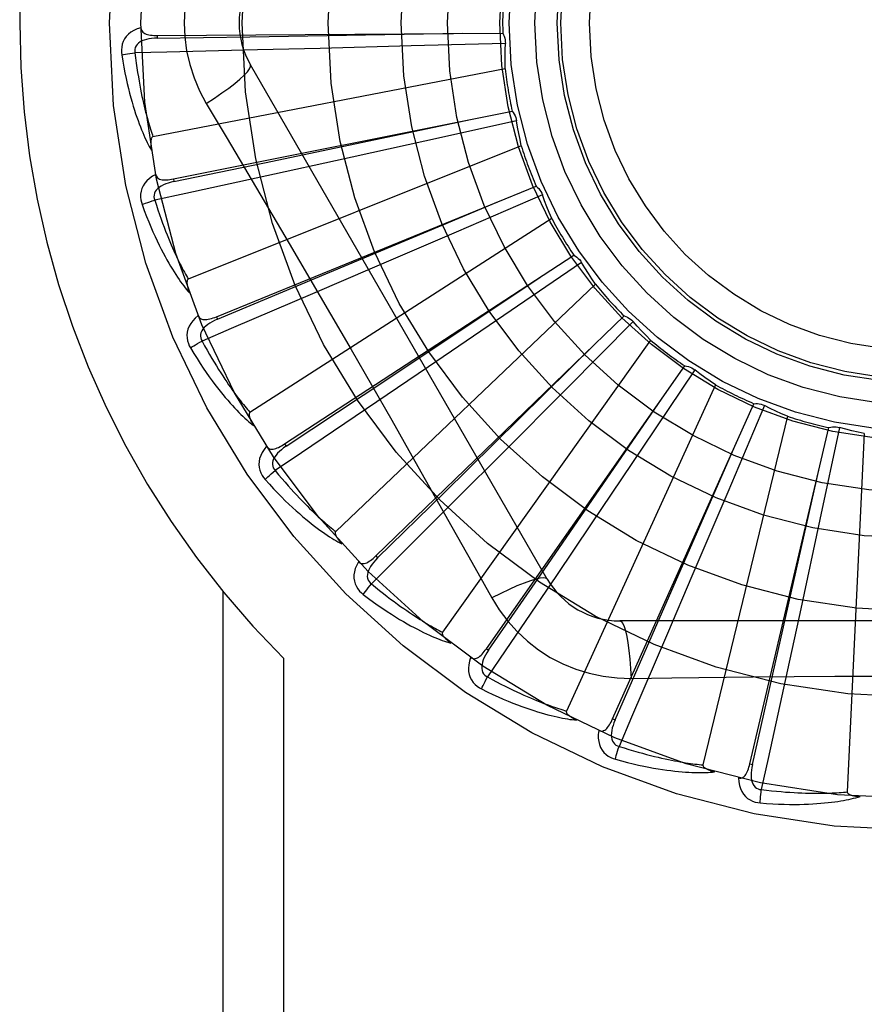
# Model space of a CAD drawing. Header units: inches. Extents: x 0 to 212, y 0 to 138.
# Tile 42 of 256: x 45.565 to 45.859, y 42.073 to 42.416. Entities that reach past the tile are written whole.
import ezdxf

# ---------------------------------------------------------------- set-up
doc = ezdxf.new("R2010")
doc.units = ezdxf.units.IN
doc.header["$LTSCALE"] = 11.6875
doc.header["$MEASUREMENT"] = 0
doc.linetypes.add('HIDDEN', pattern=[0.2, 0.1, -0.1])
doc.layers.add('LEFTHAND_DOOR_ASSEMBLY', color=7, linetype='CONTINUOUS')

msp = doc.modelspace()

# ---------------------------------------------------------------- linework, layer by layer
at = {"layer": 'LEFTHAND_DOOR_ASSEMBLY', "color": 8, "linetype": 'HIDDEN'}
for p, q in [((45.6126927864, 42.4103327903), (45.6126997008, 42.409373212)), ((45.6126929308, 42.4103327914), (45.7330420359, 42.4111442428)), ((45.6693735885, 42.4058197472), (45.6476265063, 42.4052819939)), ((45.7011560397, 42.4066549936), (45.6693735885, 42.4058197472)), ((45.7339377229, 42.4075765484), (45.7011560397, 42.4066549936)), ((45.74854902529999, 42.2209224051), (45.64510707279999, 42.4000891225)), ((45.73388789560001, 42.3986820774), (45.6111774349, 42.3750315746)), ((45.6297601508, 42.386628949), (45.63702586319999, 42.3744631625)), ((45.6182951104, 42.3603434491), (45.7363157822, 42.3839164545)), ((45.7378704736, 42.3805827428), (45.7058556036, 42.37347386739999)), ((45.7395048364, 42.3718395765), (45.6234878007, 42.3253933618)), ((45.7058556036, 42.37347386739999), (45.674805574, 42.3666388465)), ((45.674805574, 42.3666388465), (45.6535532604, 42.3619951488)), ((45.6182949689, 42.3603434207), (45.6184833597, 42.3594024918)), ((45.6332565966, 42.3123176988), (45.7446832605, 42.3578002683)), ((45.7468407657, 42.3548210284), (45.7167498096, 42.3417817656)), ((45.71191932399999, 42.3442144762), (45.731528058, 42.3524504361)), ((45.6336195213, 42.3114293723), (45.71191932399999, 42.3442144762)), ((45.7501002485, 42.3465451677), (45.6449697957, 42.2789819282)), ((45.7167498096, 42.3417817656), (45.6875544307, 42.3291940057)), ((45.65703664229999, 42.2679913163), (45.7578420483, 42.3337395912)), ((45.7605243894, 42.3312225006), (45.7334449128, 42.3127241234)), ((45.6875544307, 42.3291940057), (45.66756499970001, 42.3206121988)), ((45.76529118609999, 42.3237130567), (45.67484700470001, 42.2374747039)), ((45.633256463, 42.3123176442), (45.6336195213, 42.3114293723)), ((45.6887757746, 42.2289663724), (45.7753165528, 42.312604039)), ((45.7334449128, 42.3127241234), (45.7071593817, 42.294838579)), ((45.778426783, 42.3106400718), (45.7553375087, 42.28735115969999)), ((45.784528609, 42.3041684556), (45.7120395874, 42.2023718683)), ((45.7071593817, 42.294838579), (45.6891553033, 42.2826288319)), ((45.72732685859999, 42.1966533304), (45.79647519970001, 42.2951575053)), ((45.79990090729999, 42.2938176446), (45.7816363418, 42.2665799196)), ((45.7553375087, 42.28735115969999), (45.7329118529, 42.2648142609)), ((45.8071172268, 42.2886177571), (45.755203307, 42.1749421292)), ((45.7712965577, 42.1722200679), (45.8205532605, 42.2820305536)), ((45.8241706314, 42.28136322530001), (45.8113909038, 42.2511611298)), ((45.8322406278, 42.277623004), (45.8027781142, 42.1561768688)), ((45.8190956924, 42.1565496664), (45.8466804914, 42.2736976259)), ((45.85035878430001, 42.27372694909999), (45.8435257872, 42.2416520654)), ((45.85899078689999, 42.2715815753), (45.8530445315, 42.1467543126)), ((45.6570365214, 42.2679912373), (45.6575611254, 42.2671877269)), ((45.7816363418, 42.2665799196), (45.763881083, 42.2402062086)), ((45.7329118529, 42.2648142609), (45.7175438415, 42.2494178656)), ((45.8113909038, 42.2511611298), (45.7989477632, 42.2219038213)), ((45.8435257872, 42.2416520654), (45.8368444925, 42.2105685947)), ((45.763881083, 42.2402062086), (45.7517045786, 42.222179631)), ((45.6887756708, 42.228966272), (45.6894428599, 42.228276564)), ((45.7989477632, 42.2219038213), (45.7904028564, 42.2018985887)), ((45.63546326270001, 42.2166941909), (45.63546326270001, 41.94467246)), ((45.8368444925, 42.2105685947), (45.8322400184, 42.1893077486)), ((45.9806920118, 42.20633906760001), (45.7738081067, 42.20633906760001)), ((45.7273267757, 42.1966532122), (45.7281124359, 42.1961022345)), ((45.6566764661, 42.1933050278), (45.6566764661, 41.94467246)), ((45.7777914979, 42.1863181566), (45.79196023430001, 42.1865275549)), ((45.7712964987, 42.1722199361), (45.7721722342, 42.1718276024)), ((45.8190956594, 42.1565495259), (45.8200298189, 42.1563300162))]:
    msp.add_line(p, q, dxfattribs=at)
for points in [[(45.6297601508, 42.4427159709), (45.6274167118, 42.4383577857), (45.625485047, 42.4338362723), (45.6239706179, 42.4291600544), (45.6228829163, 42.4243796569), (45.6222284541, 42.41954685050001), (45.6220083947, 42.41467246)], [(45.6069854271, 42.4130255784), (45.6056959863, 42.4125986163), (45.6045431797, 42.4120815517), (45.6035191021, 42.4114717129), (45.602633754, 42.4107757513), (45.601887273, 42.4099961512), (45.6012810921, 42.4091444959), (45.6008162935, 42.4082226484), (45.6004832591, 42.4072638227), (45.6002828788, 42.4062927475), (45.60019226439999, 42.4053380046), (45.6001944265, 42.4044404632), (45.6002923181, 42.4035877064)], [(45.6069854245, 42.4130292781), (45.6070335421, 42.4125695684), (45.6071595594, 42.4121565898), (45.6073686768, 42.4117895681), (45.6076452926, 42.411470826), (45.6079761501, 42.4112051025), (45.6083594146, 42.410984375), (45.6087910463, 42.4108033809), (45.6092644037, 42.4106585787), (45.60977305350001, 42.4105461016), (45.6103123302, 42.4104616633), (45.6108759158, 42.4104003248), (45.6114623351, 42.4103601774), (45.6120675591, 42.4103372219), (45.6126929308, 42.4103327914)], [(45.6220083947, 42.41467246), (45.6222302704, 42.4097953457), (45.6228847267, 42.4049627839), (45.6239692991, 42.4001871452), (45.6254807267, 42.3955150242), (45.6274131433, 42.3909921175), (45.6297601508, 42.386628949)], [(45.6127000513, 42.4093717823), (45.6116629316, 42.4093340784), (45.6106836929, 42.4092502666), (45.6097600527, 42.409117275), (45.6088957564, 42.4089333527), (45.6080919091, 42.4086939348), (45.6073555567, 42.4083988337), (45.6066891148, 42.4080486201), (45.6061101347, 42.4076404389), (45.6056369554, 42.407173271), (45.6052705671, 42.4066527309), (45.605019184, 42.4060818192), (45.6048771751, 42.4054857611), (45.6048407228, 42.4048937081), (45.6049090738, 42.4043073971)], [(45.6126997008, 42.409373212), (45.644965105, 42.4098675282), (45.7188408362, 42.4110669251)], [(45.7330420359, 42.4111442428), (45.7333301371, 42.4105937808), (45.7335635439, 42.4100209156), (45.73374362, 42.4094198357), (45.73386742, 42.4088056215), (45.7339317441, 42.4081932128), (45.7339377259, 42.4075766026)], [(45.73388789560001, 42.3986820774), (45.7338498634, 42.4009097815), (45.7338454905, 42.4031347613), (45.733874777, 42.405357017), (45.7339377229, 42.4075765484)], [(45.6002923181, 42.4035877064), (45.6006560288, 42.4013887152), (45.6010331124, 42.3992887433), (45.6014202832, 42.397289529), (45.60181636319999, 42.3953847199), (45.6022202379, 42.3935698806), (45.6026302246, 42.3918410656), (45.60304523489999, 42.3901940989), (45.6034637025, 42.3886252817), (45.60388453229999, 42.387130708), (45.6043062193, 42.385706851), (45.6047276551, 42.3843499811), (45.6051473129, 42.3830568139), (45.60556344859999, 42.3818235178), (45.6059761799, 42.380648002), (45.60638509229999, 42.3795274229), (45.6067907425, 42.3784603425), (45.6071939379, 42.3774450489), (45.6075941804, 42.3764797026), (45.60799169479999, 42.3755626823), (45.6083855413, 42.3746917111), (45.6087752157, 42.3738647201), (45.6091598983, 42.3730794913), (45.60953826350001, 42.3723337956), (45.609911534, 42.3716256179), (45.61028092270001, 42.3709519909), (45.6106455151, 42.370313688)], [(45.6002923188, 42.4035877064), (45.6008994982, 42.4037120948), (45.6015950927, 42.4038391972), (45.6023553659, 42.4039645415), (45.60317100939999, 42.4040865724), (45.6040324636, 42.4042036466), (45.6049089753, 42.4043114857)], [(45.6476265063, 42.4052819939), (45.6159537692, 42.4045558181), (45.60490894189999, 42.4043117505)], [(45.60490894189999, 42.4043117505), (45.6051320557, 42.4024749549), (45.605361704, 42.4007138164), (45.60559839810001, 42.3990299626), (45.6058406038, 42.397418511), (45.6060872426, 42.3958760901), (45.6063374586, 42.3943997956), (45.6065902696, 42.3929864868), (45.6068449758, 42.3916335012), (45.6071007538, 42.3903379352), (45.6073569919, 42.3890973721), (45.6076130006, 42.387909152), (45.60786818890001, 42.3867711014), (45.6081218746, 42.3856808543), (45.60837364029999, 42.3846363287), (45.6086228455, 42.3836352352), (45.6088694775, 42.3826758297), (45.609113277, 42.3817560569), (45.6093543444, 42.380874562), (45.60959273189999, 42.3800297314), (45.6098283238, 42.3792202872), (45.6100610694, 42.3784448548), (45.6102908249, 42.3777021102), (45.6105174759, 42.3769906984), (45.61074088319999, 42.3763093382), (45.6109608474, 42.3756560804), (45.6111774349, 42.3750315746)], [(45.6297584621, 42.3866278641), (45.6325935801, 42.3884905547), (45.6352246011, 42.3903028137), (45.637569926, 42.3920064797), (45.6396458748, 42.393609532), (45.6414483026, 42.3951095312), (45.6429277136, 42.3964716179), (45.6440596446, 42.3976745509), (45.6448142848, 42.3986928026), (45.6451671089, 42.3995055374), (45.64510723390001, 42.4000888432)], [(45.7363157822, 42.3839164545), (45.73670285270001, 42.3834304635), (45.737040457, 42.3829121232), (45.73733103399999, 42.3823559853), (45.7375688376, 42.3817763), (45.7377478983, 42.3811871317), (45.7378704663, 42.3805827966)], [(45.6184833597, 42.3594024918), (45.65007213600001, 42.365994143), (45.7223858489, 42.3811529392)], [(45.7395048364, 42.3718395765), (45.7390458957, 42.3740198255), (45.7386205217, 42.37620376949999), (45.7382287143, 42.3783914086), (45.7378704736, 42.3805827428)], [(45.6111774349, 42.3750315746), (45.6110167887, 42.3749674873), (45.61087993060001, 42.3748686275), (45.6107683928, 42.3747313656), (45.6106775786, 42.3745665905), (45.61060411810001, 42.37438321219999), (45.6105458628, 42.3741835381), (45.61049995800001, 42.3739731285), (45.6104651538, 42.3737511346), (45.6104393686, 42.3735183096), (45.610422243, 42.37327540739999), (45.6104128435, 42.373023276), (45.6104108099, 42.3727623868), (45.6104154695, 42.3724939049), (45.6104268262, 42.3722165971), (45.6104445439, 42.3719299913), (45.6104689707, 42.3716329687), (45.6105000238, 42.3713244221), (45.6105386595, 42.3710038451), (45.6105859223, 42.3706702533), (45.6106414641, 42.3703239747)], [(45.63702586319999, 42.3744631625), (45.6514575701, 42.3500810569), (45.65867534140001, 42.3378389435), (45.6658702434, 42.32556214), (45.6730432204, 42.3132725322), (45.68017711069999, 42.3009498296), (45.6872851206, 42.2886108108), (45.6943456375, 42.2762505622), (45.7013839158, 42.2638767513)], [(45.6121811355, 42.3619074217), (45.6109957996, 42.3612441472), (45.6099616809, 42.3605182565), (45.6090715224, 42.35972563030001), (45.6083338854, 42.3588746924), (45.6077484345, 42.3579679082), (45.6073143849, 42.3570169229), (45.6070324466, 42.3560237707), (45.6068868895, 42.3550192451), (45.6068739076, 42.3540277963), (45.606965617, 42.3530731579), (45.6071376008, 42.3521922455), (45.6073951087, 42.3513734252)], [(45.6535532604, 42.3619951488), (45.6225903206, 42.355287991), (45.61179127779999, 42.3529580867)], [(45.6121803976, 42.36191114), (45.6123146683, 42.36146879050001), (45.61251657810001, 42.3610870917), (45.612791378, 42.3607662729), (45.61312331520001, 42.3605056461), (45.6134984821, 42.3603073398), (45.6139165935, 42.3601631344), (45.61437467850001, 42.3600670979), (45.6148668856, 42.3600144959), (45.6153876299, 42.3600003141), (45.6159331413, 42.3600194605), (45.6164981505, 42.3600658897), (45.61708157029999, 42.3601374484), (45.61768020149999, 42.3602294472), (45.6182951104, 42.3603434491)], [(45.6184839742, 42.3594011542), (45.61747273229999, 42.3591678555), (45.6165270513, 42.3589002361), (45.6156452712, 42.3585948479), (45.6148314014, 42.3582506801), (45.6140873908, 42.3578634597), (45.6134201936, 42.3574343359), (45.6128320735, 42.3569643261), (45.6123408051, 42.3564539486), (45.6119645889, 42.3559056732), (45.6117033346, 42.3553252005), (45.61156454, 42.3547170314), (45.6115379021, 42.3541048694), (45.6116141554, 42.353516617), (45.6117922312, 42.3529538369)], [(45.7446832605, 42.3578002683), (45.7451553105, 42.3573963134), (45.7455849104, 42.3569512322), (45.74597548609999, 42.3564601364), (45.7463186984, 42.3559359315), (45.7466060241, 42.3553912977), (45.7468407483, 42.3548210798)], [(45.7501002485, 42.3465451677), (45.7492369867, 42.3485991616), (45.7484059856, 42.3506631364), (45.7476072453, 42.352737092), (45.7468407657, 42.3548210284)], [(45.6073951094, 42.3513734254), (45.6079677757, 42.3516104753), (45.6086267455, 42.3518669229), (45.60934955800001, 42.3521338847), (45.6101273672, 42.352408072), (45.6109510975, 42.3526860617), (45.6117913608, 42.352957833)], [(45.6073951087, 42.3513734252), (45.6081684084, 42.3492830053), (45.6089361, 42.3472923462), (45.6096946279, 42.3454025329), (45.61044403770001, 42.3436071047), (45.61118407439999, 42.3419014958), (45.6119138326, 42.3402815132), (45.6126330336, 42.3387428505), (45.6133408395, 42.3372815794), (45.6140369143, 42.3358936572), (45.6147204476, 42.3345753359), (45.6153910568, 42.3333227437), (45.6160478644, 42.3321323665), (45.6166898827, 42.3310001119), (45.6173176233, 42.3299239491), (45.6179312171, 42.3289010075), (45.61853148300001, 42.3279299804), (45.6191195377, 42.3270093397), (45.6196952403, 42.3261371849), (45.6202591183, 42.3253119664), (45.62081067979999, 42.3245312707), (45.6213498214, 42.3237929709), (45.6218761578, 42.3230947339), (45.62238880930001, 42.32243412), (45.6228893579, 42.3218093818), (45.623379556, 42.3212178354), (45.6238583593, 42.3206600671)], [(45.61179127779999, 42.3529580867), (45.6123579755, 42.351196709), (45.6129167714, 42.3495108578), (45.6134678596, 42.347902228), (45.6140106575, 42.3463657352), (45.61454474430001, 42.3448978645), (45.6150698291, 42.3434956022), (45.615585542, 42.3421556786), (45.6160916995, 42.3408753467), (45.6165880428, 42.3396515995), (45.6170744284, 42.3384819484), (45.6175506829, 42.3373636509), (45.618016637, 42.3362944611), (45.6184720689, 42.3352719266), (45.61891696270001, 42.3342939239), (45.6193511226, 42.3333580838), (45.6197748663, 42.3324626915), (45.6201883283, 42.3316056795), (45.6205918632, 42.3307857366), (45.620985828, 42.3300012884), (45.6213703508, 42.3292510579), (45.6217456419, 42.328533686), (45.6221118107, 42.3278478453), (45.62246900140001, 42.3271921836), (45.6228173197, 42.3265654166), (45.6231569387, 42.3259655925), (45.6234878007, 42.3253933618)], [(45.7578420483, 42.3337395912), (45.7583820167, 42.3334322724), (45.7588880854, 42.3330765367), (45.7593645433, 42.3326682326), (45.75980075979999, 42.3322184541), (45.7601859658, 42.3317380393), (45.7605243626, 42.3312225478)], [(45.76529118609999, 42.3237130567), (45.7640561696, 42.3255644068), (45.76285003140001, 42.3274330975), (45.7616727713, 42.3293191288), (45.7605243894, 42.3312225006)], [(45.6234878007, 42.3253933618), (45.6233421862, 42.3253000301), (45.62322651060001, 42.3251770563), (45.6231429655, 42.3250211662), (45.6230849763, 42.3248421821), (45.6230475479, 42.3246482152), (45.6230281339, 42.3244411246), (45.623022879, 42.32422582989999), (45.6230307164, 42.324001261), (45.6230494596, 42.3237677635), (45.6230786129, 42.3235260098), (45.6231170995, 42.3232766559), (45.6231644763, 42.3230200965), (45.6232198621, 42.3227573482), (45.6232834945, 42.322487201), (45.6233551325, 42.3222091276), (45.6234353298, 42.3219220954), (45.6235261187, 42.3216197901), (45.6236228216, 42.3213175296), (45.6237209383, 42.3210301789), (45.6238219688, 42.3207527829)], [(45.6575611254, 42.2671877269), (45.6844372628, 42.2850475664), (45.7459370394, 42.3259967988)], [(45.66756499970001, 42.3206121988), (45.6384309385, 42.3081664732), (45.6282679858, 42.3038349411)], [(45.6269571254, 42.312696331), (45.6259187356, 42.3118207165), (45.6250406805, 42.3109122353), (45.62431661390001, 42.3099654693), (45.6237533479, 42.3089903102), (45.623350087, 42.3079891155), (45.6231038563, 42.3069731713), (45.6230149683, 42.3059446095), (45.6230621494, 42.3049306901), (45.6232370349, 42.3039547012), (45.62350775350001, 42.3030346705), (45.62384334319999, 42.3022022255), (45.6242511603, 42.301446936)], [(45.62695600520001, 42.3126993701), (45.6271713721, 42.3122907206), (45.6274417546, 42.3119543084), (45.6277722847, 42.3116913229), (45.6281475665, 42.311498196), (45.6285534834, 42.3113744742), (45.6289913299, 42.3113120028), (45.62945931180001, 42.311304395), (45.6299525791, 42.3113458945), (45.63046659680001, 42.3114305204), (45.6309986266, 42.3115525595), (45.6315446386, 42.3117050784), (45.6321039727, 42.3118857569), (45.6326743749, 42.3120893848), (45.6332565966, 42.3123176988)], [(45.63362037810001, 42.3114281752), (45.6326715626, 42.3110077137), (45.6317936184, 42.3105659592), (45.6309855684, 42.3100992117), (45.63025154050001, 42.30960723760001), (45.6295942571, 42.30908620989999), (45.6290203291, 42.308538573), (45.6285317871, 42.3079657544), (45.62814598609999, 42.30737162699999), (45.6278803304, 42.3067620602), (45.6277336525, 42.3061426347), (45.6277124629, 42.3055191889), (45.6278021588, 42.3049130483), (45.6279883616, 42.3043498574), (45.6282697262, 42.3038309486)], [(45.7753165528, 42.312604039), (45.7759049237, 42.3124044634), (45.7764691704, 42.3121509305), (45.7770142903, 42.3118401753), (45.7775277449, 42.3114810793), (45.7779969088, 42.311082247), (45.7784267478, 42.3106401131)], [(45.784528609, 42.3041684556), (45.782963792, 42.3057544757), (45.7814252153, 42.3073617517), (45.77991287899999, 42.3089902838), (45.778426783, 42.3106400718)], [(45.624251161, 42.3014469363), (45.6247686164, 42.3017880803), (45.62536714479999, 42.3021646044), (45.6260263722, 42.302563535), (45.6267382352, 42.3029799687), (45.6274944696, 42.30340882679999), (45.62826811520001, 42.3038347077)], [(45.6282679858, 42.3038349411), (45.6291577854, 42.302212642), (45.6300255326, 42.3006630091), (45.6308710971, 42.2991877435), (45.6316948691, 42.2977817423), (45.63249710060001, 42.2964414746), (45.6332780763, 42.295163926), (45.6340380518, 42.2939458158), (45.6347773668, 42.2927844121), (45.6354963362, 42.2916767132), (45.63619529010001, 42.2906202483), (45.6368745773, 42.2896122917), (45.6375344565, 42.288650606), (45.6381751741, 42.287732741), (45.6387971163, 42.2868566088), (45.6394005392, 42.2860198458), (45.6399860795, 42.2852208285), (45.64055426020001, 42.2844575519), (45.6411056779, 42.283728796), (45.6416409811, 42.2830330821), (45.6421605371, 42.2823691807), (45.6426648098, 42.2817357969), (45.6431541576, 42.2811316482), (45.6436289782, 42.2805554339), (45.6440896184, 42.2800059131), (45.6445366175, 42.2794812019), (45.6449697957, 42.2789819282)], [(45.6242511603, 42.301446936), (45.6254061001, 42.2995406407), (45.6265366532, 42.2977312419), (45.627639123, 42.2960191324), (45.628714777, 42.2943979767), (45.6297642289, 42.2928632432), (45.63078738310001, 42.2914106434), (45.6317847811, 42.2900358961), (45.6327563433, 42.2887349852), (45.63370250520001, 42.2875038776), (45.6346231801, 42.2863387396), (45.6355187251, 42.285235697), (45.6363889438, 42.2841911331), (45.6372336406, 42.2832008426), (45.6380537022, 42.2822629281), (45.6388498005, 42.2813745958), (45.63962298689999, 42.2805347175), (45.6403746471, 42.2797420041), (45.64110500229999, 42.2789945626), (45.641814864, 42.2782909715), (45.6425042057, 42.2776287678), (45.6431733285, 42.2770058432), (45.6438222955, 42.2764198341), (45.64445070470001, 42.2758681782), (45.64506044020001, 42.2753494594), (45.6456537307, 42.2748613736), (45.6462294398, 42.274404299)], [(45.6894428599, 42.228276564), (45.7124533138, 42.2508999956), (45.7650920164, 42.3027481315)], [(45.79647519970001, 42.2951575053), (45.7970907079, 42.2950728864), (45.7976927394, 42.29493071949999), (45.798286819, 42.2947287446), (45.7988589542, 42.2944733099), (45.7993951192, 42.2941704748), (45.79990086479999, 42.2938176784)], [(45.8071172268, 42.2886177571), (45.8052805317, 42.2898789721), (45.8034655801, 42.2911660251), (45.801672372, 42.2924789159), (45.79990090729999, 42.2938176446)], [(45.6891553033, 42.2826288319), (45.6629031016, 42.2648943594), (45.6537435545, 42.2587177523)], [(45.7281124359, 42.1961022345), (45.7464255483, 42.2226715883), (45.78830067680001, 42.2835447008)], [(45.6449697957, 42.2789819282), (45.6448444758, 42.2788627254), (45.6447541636, 42.2787200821), (45.6447016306, 42.2785511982), (45.6446785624, 42.2783644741), (45.6446785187, 42.278166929), (45.6446986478, 42.2779599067), (45.6447342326, 42.2777475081), (45.6447844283, 42.2775284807), (45.6448470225, 42.27730275), (45.6449214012, 42.2770708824), (45.6450063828, 42.2768333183), (45.6451014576, 42.2765903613), (45.645205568, 42.2763428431), (45.6453191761, 42.2760896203), (45.6454421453, 42.2758301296), (45.6455752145, 42.275563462), (45.64571852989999, 42.2752888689), (45.645873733, 42.2750053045), (45.646042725, 42.2747113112), (45.6462248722, 42.274407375)], [(45.8205532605, 42.2820305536), (45.82117366, 42.2820639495), (45.8217917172, 42.2820382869), (45.822413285, 42.2819523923), (45.8230234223, 42.281809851), (45.82360721, 42.2816139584), (45.8241705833, 42.2813632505)], [(45.8322406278, 42.277623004), (45.83019843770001, 42.2785138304), (45.8281727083, 42.2794341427), (45.8261634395, 42.2803839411), (45.8241706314, 42.28136322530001)], [(45.8466804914, 42.2736976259), (45.8472833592, 42.2738478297), (45.847895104, 42.273939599), (45.8485216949, 42.2739728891), (45.8491477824, 42.2739483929), (45.84975809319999, 42.2738665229), (45.8503587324, 42.2737269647)], [(45.85899078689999, 42.2715815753), (45.8568169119, 42.2720698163), (45.8546536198, 42.2725901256), (45.85250091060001, 42.2731425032), (45.85035878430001, 42.27372694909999)], [(45.7721722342, 42.1718276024), (45.7851261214, 42.2013825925), (45.8147241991, 42.2690805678)], [(45.6507793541, 42.2671709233), (45.64992544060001, 42.2661146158), (45.6492351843, 42.2650563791), (45.6487033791, 42.263989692), (45.6483348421, 42.2629255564), (45.6481283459, 42.2618661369), (45.6480788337, 42.2608219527), (45.64818620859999, 42.2597951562), (45.6484244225, 42.2588084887), (45.64878085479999, 42.2578832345), (45.6492207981, 42.2570310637), (45.6497078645, 42.2562771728), (45.6502512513, 42.2556127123)], [(45.6507770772, 42.2671743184), (45.651066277, 42.2668134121), (45.6513956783, 42.2665340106), (45.6517700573, 42.2663382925), (45.65217508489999, 42.2662197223), (45.6525970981, 42.2661750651), (45.6530388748, 42.266196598), (45.6534998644, 42.2662777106), (45.65397638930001, 42.2664118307), (45.6544651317, 42.26659223), (45.6549644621, 42.2668127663), (45.6554717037, 42.2670658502), (45.6559866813, 42.2673490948), (45.656508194, 42.2676569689), (45.65703664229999, 42.2679913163)], [(45.65756219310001, 42.2671867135), (45.6567100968, 42.2665942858), (45.6559316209, 42.2659943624), (45.6552265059, 42.2653831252), (45.6545988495, 42.264761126), (45.65405204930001, 42.2641251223), (45.65359213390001, 42.2634787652), (45.6532208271, 42.2628238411), (45.6529544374, 42.262167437), (45.6528089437, 42.2615186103), (45.6527821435, 42.2608826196), (45.6528793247, 42.2602664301), (45.6530821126, 42.2596882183), (45.653371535, 42.2591704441), (45.6537460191, 42.2587141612)], [(45.7013839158, 42.2638767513), (45.7153523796, 42.2391250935), (45.7222903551, 42.2267809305), (45.7292187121, 42.2143616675)], [(45.65025125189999, 42.2556127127), (45.6506947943, 42.2560456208), (45.6512112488, 42.2565286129), (45.65178306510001, 42.257045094), (45.6524032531, 42.2575887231), (45.6530646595, 42.2581529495), (45.6537437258, 42.2587175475)], [(45.6537435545, 42.2587177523), (45.6549242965, 42.2572931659), (45.6560696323, 42.2559357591), (45.65717911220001, 42.2546471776), (45.658254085, 42.2534224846), (45.6592954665, 42.2522582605), (45.6603041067, 42.2511515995), (45.66128087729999, 42.2500993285), (45.6622266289, 42.2490988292), (45.663142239, 42.2481472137), (45.6640284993, 42.2472421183), (45.6648862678, 42.2463809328), (45.6657162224, 42.2455615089), (45.6665190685, 42.2447814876), (45.6672955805, 42.2440388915), (45.66804645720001, 42.2433314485), (45.668772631, 42.2426576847), (45.669474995, 42.2420157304), (45.6701543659, 42.2414045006), (45.6708116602, 42.24082266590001), (45.6714474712, 42.2402690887), (45.6720624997, 42.2397425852), (45.6726573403, 42.2392419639), (45.6732326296, 42.238766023), (45.6737889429, 42.2383136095), (45.6743271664, 42.2378829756), (45.67484700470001, 42.2374747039)], [(45.8200298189, 42.1563300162), (45.8271562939, 42.1878024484), (45.84340756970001, 42.2598785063)], [(45.6502512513, 42.2556127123), (45.6517460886, 42.25395944), (45.6531986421, 42.25239669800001), (45.6546052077, 42.2509241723), (45.655968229, 42.2495358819), (45.6572891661, 42.2482274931), (45.65856873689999, 42.2469947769), (45.6598082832, 42.2458336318), (45.6610084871, 42.2447400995), (45.6621705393, 42.2437103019), (45.6632950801, 42.2427404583), (45.6643831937, 42.2418268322), (45.6654353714, 42.2409658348), (45.6664522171, 42.2401533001), (45.6674349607, 42.23938753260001), (45.6683847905, 42.2386659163), (45.66930295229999, 42.2379875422), (45.6701910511, 42.2373514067), (45.6710496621, 42.2367556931), (45.67187985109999, 42.236199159), (45.6726820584, 42.2356793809), (45.67345697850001, 42.2351943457), (45.6742051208, 42.2347417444), (45.6749265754, 42.2343189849), (45.6756234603, 42.2339250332), (45.6762984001, 42.2335580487), (45.6769502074, 42.2332181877)], [(45.7175438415, 42.2494178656), (45.69512232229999, 42.2270356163), (45.6872972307, 42.2192371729)], [(45.67484700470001, 42.2374747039), (45.6747465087, 42.2373339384), (45.674684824, 42.2371767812), (45.6746652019, 42.2370010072), (45.67467788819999, 42.2368132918), (45.674715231, 42.2366193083), (45.67477417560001, 42.2364198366), (45.674849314, 42.2362180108), (45.6749400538, 42.2360124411), (45.6750442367, 42.2358026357), (45.6751611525, 42.23558903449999), (45.6752895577, 42.2353718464), (45.6754288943, 42.235151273), (45.67557796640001, 42.2349279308), (45.6757374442, 42.2347007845), (45.6759073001, 42.2344692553), (45.6760884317, 42.2342325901), (45.6762812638, 42.233989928), (45.6764871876, 42.2337410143), (45.6767079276, 42.23348523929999), (45.6769429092, 42.2332228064)], [(45.6827845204, 42.2269791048), (45.6831364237, 42.2266797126), (45.6835125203, 42.2264678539), (45.683917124, 42.2263465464), (45.6843372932, 42.22630673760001), (45.6847601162, 42.2263427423), (45.6851898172, 42.2264474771), (45.6856271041, 42.2266143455), (45.6860696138, 42.2268362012), (45.6865153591, 42.2271058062), (45.68696392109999, 42.2274168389), (45.6874141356, 42.2277613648), (45.687866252, 42.2281369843), (45.68832011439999, 42.2285380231), (45.6887757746, 42.2289663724)], [(45.68944410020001, 42.2282757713), (45.68871952, 42.2275327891), (45.6880686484, 42.2267963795), (45.68749195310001, 42.2260627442), (45.6869933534, 42.2253332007), (45.6865767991, 42.2246052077), (45.6862475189, 42.2238834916), (45.6860068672, 42.2231701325), (45.6858695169, 42.2224751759), (45.6858494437, 42.2218105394), (45.6859434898, 42.22118097), (45.6861555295, 42.2205943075), (45.68646408, 42.2200649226), (45.6868462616, 42.2196112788), (45.6873003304, 42.2192341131)], [(45.6827868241, 42.2269766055), (45.68214824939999, 42.2257777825), (45.6816707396, 42.2246080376), (45.6813504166, 42.2234599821), (45.6811899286, 42.2223453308), (45.6811876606, 42.2212659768), (45.6813366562, 42.2202312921), (45.6816364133, 42.219243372), (45.6820570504, 42.2183196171), (45.682582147, 42.2174785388), (45.6831754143, 42.2167250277), (45.68379635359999, 42.2160769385), (45.6844556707, 42.2155273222)], [(45.7517045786, 42.222179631), (45.7339241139, 42.1959585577), (45.7277162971, 42.186820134)], [(45.74854886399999, 42.2209226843), (45.7480883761, 42.221261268), (45.7472442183, 42.2213677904), (45.7460518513, 42.2212435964), (45.7445222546, 42.2208972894), (45.74265503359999, 42.220327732), (45.7404697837, 42.2195348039), (45.7379964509, 42.2185285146), (45.735268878, 42.2173198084), (45.7323138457, 42.2159170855), (45.7292169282, 42.2143607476)], [(45.6844556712, 42.2155273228), (45.6848092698, 42.2160363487), (45.6852249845, 42.2166083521), (45.6856887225, 42.2172237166), (45.6861948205, 42.217874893), (45.6867374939, 42.2185540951), (45.6872974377, 42.2192370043)], [(45.6872972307, 42.2192371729), (45.6887262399, 42.2180617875), (45.69010776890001, 42.2169456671), (45.6914410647, 42.21589034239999), (45.69272838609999, 42.2148912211), (45.6939712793, 42.2139451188), (45.69517112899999, 42.213049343), (45.6963293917, 42.2122009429), (45.6974473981, 42.2113975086), (45.6985265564, 42.2106363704), (45.6995680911, 42.2099153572), (45.7005733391, 42.2092320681), (45.70154337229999, 42.2085845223), (45.7024793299, 42.2079705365), (45.7033823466, 42.2073883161), (45.70425353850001, 42.2068357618), (45.7050941, 42.206311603), (45.70590526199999, 42.205814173), (45.70668803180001, 42.2053425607), (45.7074435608, 42.2048956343), (45.7081726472, 42.204472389), (45.7088762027, 42.204071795), (45.709555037, 42.2036927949), (45.7102100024, 42.2033343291), (45.7108418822, 42.2029953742), (45.71145187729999, 42.2026743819), (45.7120395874, 42.2023718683)], [(45.6844556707, 42.2155273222), (45.68623637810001, 42.2141868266), (45.687958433, 42.212927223), (45.6896182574, 42.211747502), (45.6912193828, 42.2106422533), (45.69276406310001, 42.2096074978), (45.6942538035, 42.2086392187), (45.6956906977, 42.2077336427), (45.6970761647, 42.206887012), (45.6984121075, 42.206095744), (45.69969987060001, 42.2053562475), (45.7009412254, 42.2046650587), (45.7021373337, 42.2040187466), (45.7032895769, 42.2034133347), (45.7043994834, 42.2028473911), (45.7054687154, 42.2023185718), (45.706498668, 42.2018262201), (45.7074911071, 42.2013696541), (45.70844694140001, 42.2009471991), (45.70936745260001, 42.2005578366), (45.7102535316, 42.2001992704), (45.7111062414, 42.199869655), (45.7119265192, 42.1995668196), (45.7127149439, 42.1992882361), (45.71347379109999, 42.1990332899), (45.7142059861, 42.1988006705), (45.7149103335, 42.1985903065)], [(45.7292187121, 42.2143616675), (45.7318158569, 42.2101635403), (45.7347554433, 42.2062403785), (45.7380277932, 42.2026039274), (45.7416086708, 42.1992784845), (45.7454794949, 42.1962812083), (45.7496051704, 42.1936409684), (45.7539538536, 42.1913845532), (45.7584874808, 42.1895256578), (45.7631643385, 42.1880787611), (45.7679599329, 42.1870553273), (45.7728407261, 42.1864679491), (45.7777914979, 42.1863181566)], [(45.7738081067, 42.20633906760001), (45.77433177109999, 42.206109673), (45.7748462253, 42.2054317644), (45.7753348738, 42.2043369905), (45.77579974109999, 42.2028392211), (45.77624010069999, 42.2009373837), (45.7766460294, 42.1986484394), (45.7770112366, 42.1960032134), (45.7773282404, 42.1930368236), (45.7775909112, 42.1897770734), (45.7777914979, 42.1863181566)], [(45.7120395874, 42.2023718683), (45.7119675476, 42.2022146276), (45.71193671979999, 42.2020486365), (45.71195071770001, 42.20187232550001), (45.71199870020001, 42.2016904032), (45.7120720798, 42.2015069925), (45.7121677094, 42.2013222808), (45.7122796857, 42.2011383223), (45.7124076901, 42.2009536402), (45.7125496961, 42.2007673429), (45.7127049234, 42.2005797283), (45.7128721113, 42.2003907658), (45.7130506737, 42.2002005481), (45.7132393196, 42.2000094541), (45.7134389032, 42.199816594), (45.7136495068, 42.1996213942), (45.71387215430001, 42.1994232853), (45.7141118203, 42.1992181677), (45.7143567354, 42.1990160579), (45.7145955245, 42.1988266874), (45.7148319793, 42.1986468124)], [(45.7904028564, 42.2018985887), (45.7779060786, 42.1727863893), (45.7735399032, 42.1626382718)], [(45.7218196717, 42.1935682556), (45.7222220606, 42.193340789), (45.7226315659, 42.193203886), (45.723051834, 42.1931613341), (45.7234719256, 42.1932017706), (45.7238802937, 42.1933171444), (45.7242824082, 42.1935013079), (45.72468021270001, 42.1937479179), (45.7250727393, 42.1940495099), (45.7254594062, 42.1943986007), (45.7258409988, 42.1947889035), (45.7262178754, 42.195212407), (45.726590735, 42.19566680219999), (45.7269604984, 42.1961464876), (45.72732685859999, 42.1966533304)], [(45.7218227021, 42.1935661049), (45.72142254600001, 42.1922680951), (45.7211750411, 42.1910291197), (45.7210777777, 42.1898411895), (45.7211311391, 42.1887163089), (45.72133318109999, 42.187656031), (45.7216752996, 42.186668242), (45.7221566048, 42.1857549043), (45.7227444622, 42.184927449), (45.7234192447, 42.1842009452), (45.7241443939, 42.1835733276), (45.72487676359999, 42.1830544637), (45.7256281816, 42.1826395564)], [(45.7281138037, 42.1961016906), (45.72754292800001, 42.1952350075), (45.7270431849, 42.1943887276), (45.72661575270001, 42.1935592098), (45.7262642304, 42.1927484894), (45.7259929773, 42.1919548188), (45.7258062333, 42.1911838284), (45.7257049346, 42.190437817), (45.7257015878, 42.1897294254), (45.7258076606, 42.1890730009), (45.726019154, 42.188472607), (45.7263383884, 42.187936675), (45.7267415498, 42.1874752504), (45.7272026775, 42.1871021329), (45.72771991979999, 42.1868177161)], [(45.72562818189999, 42.18263955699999), (45.7258790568, 42.1832063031), (45.7261790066, 42.1838466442), (45.7265179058, 42.1845386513), (45.726891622, 42.1852738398), (45.7272959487, 42.1860434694), (45.72771653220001, 42.1868200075)], [(45.7277162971, 42.186820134), (45.7293419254, 42.1859364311), (45.7309097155, 42.1851019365), (45.7324186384, 42.1843180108), (45.7338717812, 42.1835805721), (45.7352712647, 42.1828867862), (45.7366189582, 42.1822342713), (45.7379168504, 42.1816204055), (45.7391667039, 42.1810430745), (45.7403704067, 42.1804999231), (45.7415295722, 42.1799890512), (45.74264596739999, 42.1795083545), (45.7437210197, 42.1790560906), (45.7447562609, 42.1786303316), (45.7457531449, 42.1782295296), (45.7467131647, 42.1778518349), (45.74763773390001, 42.1774962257), (45.7485283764, 42.1771612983), (45.7493862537, 42.1768463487), (45.7502127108, 42.1765504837), (45.7510087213, 42.17627286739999), (45.7517753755, 42.1760126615), (45.7525136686, 42.1757689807), (45.7532246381, 42.1755409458), (45.7539092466, 42.1753277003), (45.7545689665, 42.1751279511), (45.755203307, 42.1749421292)], [(45.79196023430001, 42.1865275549), (45.8202916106, 42.1868347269), (45.8345024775, 42.1869644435), (45.8487319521, 42.1870570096), (45.86296155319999, 42.1871241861), (45.87720027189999, 42.187140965), (45.89144018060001, 42.1871271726), (45.9056747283, 42.1870616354), (45.919909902, 42.1869700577)], [(45.8322400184, 42.1893077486), (45.8254785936, 42.1583566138), (45.8231118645, 42.1475655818)], [(45.7256281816, 42.1826395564), (45.7276303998, 42.1816602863), (45.7295597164, 42.1807493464), (45.7314128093, 42.1799050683), (45.73319417, 42.1791228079), (45.7349067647, 42.1783990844), (45.7365528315, 42.1777302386), (45.7381351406, 42.1771129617), (45.7396557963, 42.176543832), (45.7411173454, 42.1760196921), (45.7425217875, 42.17553727), (45.74387151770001, 42.1750934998), (45.7451683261, 42.17468523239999), (45.7464143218, 42.1743088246), (45.7476112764, 42.1739631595), (45.7487612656, 42.1736462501), (45.74986578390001, 42.1733577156), (45.75092669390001, 42.1730972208), (45.7519452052, 42.1728632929), (45.75292276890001, 42.1726551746), (45.7538606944, 42.1724707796), (45.75476037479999, 42.1723084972), (45.755623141, 42.172166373), (45.7564500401, 42.1720420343), (45.7572434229, 42.1719353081), (45.7580064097, 42.1718454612), (45.75873784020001, 42.1717721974)], [(45.755203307, 42.1749421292), (45.755162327, 42.1747740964), (45.7551634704, 42.1746052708), (45.7552105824, 42.17443479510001), (45.7552921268, 42.1742652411), (45.75539889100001, 42.174099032), (45.7555277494, 42.1739357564), (45.7556725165, 42.1737763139), (45.755833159, 42.1736191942), (45.7560078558, 42.1734631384), (45.7561957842, 42.1733082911), (45.7563957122, 42.173154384), (45.7566070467, 42.1730013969), (45.7568284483, 42.1728494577), (45.7570609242, 42.1726978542), (45.7573046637, 42.172546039), (45.75756078, 42.1723936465), (45.7578301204, 42.1722399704), (45.7581136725, 42.1720854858), (45.7584128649, 42.1719304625), (45.7587272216, 42.1717748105)], [(45.7664726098, 42.16814853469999), (45.7669108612, 42.1680013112), (45.7673389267, 42.1679443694), (45.76775966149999, 42.1679821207), (45.7681645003, 42.1681013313), (45.7685436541, 42.1682919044), (45.7689036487, 42.1685488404), (45.7692475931, 42.1688662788), (45.76957594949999, 42.1692367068), (45.769889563, 42.1696526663), (45.7701903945, 42.1701081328), (45.77048031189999, 42.1705953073), (45.77076043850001, 42.1711120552), (45.7710327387, 42.1716530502), (45.7712965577, 42.1722200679)], [(45.77217368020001, 42.1718273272), (45.7717771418, 42.1708682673), (45.77144658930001, 42.1699427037), (45.7711838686, 42.1690472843), (45.7709921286, 42.1681846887), (45.7708759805, 42.1673540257), (45.7708385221, 42.1665616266), (45.77088023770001, 42.1658099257), (45.7710110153, 42.1651137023), (45.7712394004, 42.1644892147), (45.7715606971, 42.163939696), (45.7719755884, 42.1634738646), (45.7724587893, 42.1630970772), (45.7729821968, 42.1628179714), (45.773543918, 42.1626365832)], [(45.7664761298, 42.168146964), (45.766328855, 42.166796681), (45.7663203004, 42.1655332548), (45.766449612, 42.16434838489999), (45.7667148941, 42.163253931), (45.7671139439, 42.1622510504), (45.7676368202, 42.1613458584), (45.7682822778, 42.1605401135), (45.7690161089, 42.1598388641), (45.7698161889, 42.1592531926), (45.7706470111, 42.1587741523), (45.7714643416, 42.1584032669), (45.7722807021, 42.1581380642)], [(45.7722807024, 42.1581380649), (45.7724197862, 42.1587420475), (45.77259313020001, 42.1594275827), (45.7727949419, 42.1601712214), (45.7730227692, 42.1609638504), (45.7732741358, 42.1617960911), (45.773540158, 42.1626381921)], [(45.7735399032, 42.1626382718), (45.7753033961, 42.1620781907), (45.7770007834, 42.1615554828), (45.778630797, 42.1610712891), (45.7801972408, 42.160622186), (45.7817027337, 42.1602057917), (45.7831495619, 42.1598201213), (45.78454017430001, 42.1594629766), (45.785876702, 42.159132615), (45.7871614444, 42.1588270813), (45.7883963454, 42.1585448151), (45.7895835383, 42.1582840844), (45.7907247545, 42.1580434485), (45.791821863, 42.1578213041), (45.7928765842, 42.1576164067), (45.7938907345, 42.1574272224), (45.794865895, 42.1572530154), (45.7958038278, 42.1570926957), (45.7967058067, 42.1569457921), (45.7975733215, 42.1568116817), (45.7984074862, 42.1566897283), (45.7992095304, 42.1565793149), (45.7999805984, 42.1564797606), (45.8007218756, 42.1563903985), (45.80143446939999, 42.1563105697), (45.8021200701, 42.15623928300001), (45.8027781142, 42.1561768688)], [(45.7722807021, 42.1581380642), (45.7744320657, 42.1575554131), (45.77649891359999, 42.1570260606), (45.77847829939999, 42.1565477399), (45.7803755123, 42.1561167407), (45.7821941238, 42.1557302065), (45.7839370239, 42.1553849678), (45.785607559, 42.1550782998), (45.787208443, 42.1548072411), (45.7887427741, 42.154569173), (45.7902131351, 42.1543612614), (45.7916224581, 42.1541809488), (45.7929730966, 42.1540254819), (45.7942678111, 42.1538916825), (45.79550855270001, 42.1537787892), (45.79669773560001, 42.1536852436), (45.7978368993, 42.1536109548), (45.7989279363, 42.153555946), (45.7999723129, 42.153519), (45.8009715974, 42.1534996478), (45.8019274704, 42.1534960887), (45.8028416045, 42.1535070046), (45.8037156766, 42.1535307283), (45.8045511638, 42.1535651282), (45.8053504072, 42.1536104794), (45.80611660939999, 42.1536666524), (45.8068486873, 42.1537331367)], [(45.8027781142, 42.1561768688), (45.8027696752, 42.1560041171), (45.8028027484, 42.1558385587), (45.8028812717, 42.1556800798), (45.8029934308, 42.1555290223), (45.803129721, 42.1553860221), (45.8032871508, 42.1552500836), (45.8034594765, 42.1551209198), (45.8036469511, 42.1549970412), (45.8038480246, 42.1548768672), (45.804061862, 42.1547603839), (45.8042873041, 42.1546470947), (45.8045237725, 42.1545368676), (45.8047699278, 42.1544295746), (45.8050268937, 42.1543247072), (45.8052949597, 42.1542217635), (45.8055752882, 42.1541205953), (45.805874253, 42.1540191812), (45.8061765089, 42.153922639), (45.8064671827, 42.1538359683), (45.806751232, 42.1537575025)], [(45.8151301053, 42.1516387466), (45.8155878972, 42.1515771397), (45.8160187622, 42.1516022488), (45.8164247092, 42.1517189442), (45.8167997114, 42.1519126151), (45.8171359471, 42.1521714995), (45.8174408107, 42.1524919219), (45.817718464, 42.1528687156), (45.8179707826, 42.1532945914), (45.8182000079, 42.1537623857), (45.8184092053, 42.154266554), (45.8186016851, 42.1547997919), (45.8187789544, 42.1553602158), (45.81894394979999, 42.1559429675), (45.8190956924, 42.1565496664)], [(45.8200312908, 42.1563300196), (45.8198234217, 42.1553132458), (45.8196740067, 42.1543418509), (45.81958549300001, 42.1534128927), (45.8195604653, 42.1525295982), (45.81960362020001, 42.1516919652), (45.8197168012, 42.1509067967), (45.8199000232, 42.1501765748), (45.8201601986, 42.1495176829), (45.8205026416, 42.1489477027), (45.8209221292, 42.1484689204), (45.821417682, 42.1480900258), (45.8219634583, 42.1478114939), (45.82253022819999, 42.1476364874), (45.8231161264, 42.1475646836)], [(45.8151332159, 42.1516378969), (45.8152441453, 42.1502841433), (45.8154748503, 42.1490419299), (45.8158260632, 42.1479029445), (45.816293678, 42.1468784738), (45.8168753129, 42.1459692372), (45.8175600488, 42.1451793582), (45.8183463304, 42.1445103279), (45.8191996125, 42.1439606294), (45.8200960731, 42.1435369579), (45.82100254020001, 42.1432238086), (45.821875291, 42.1430143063), (45.8227270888, 42.1429083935)], [(45.8227270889, 42.1429083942), (45.8227493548, 42.1435277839), (45.8227898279, 42.1442337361), (45.822847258, 42.1450021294), (45.8229209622, 42.1458235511), (45.8230102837, 42.1466883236), (45.82311212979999, 42.1475655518)], [(45.8227270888, 42.1429083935), (45.82494984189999, 42.1427434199), (45.82707951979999, 42.142614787), (45.82911365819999, 42.1425197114), (45.8310581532, 42.1424555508), (45.832917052, 42.1424201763), (45.8346937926, 42.1424110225), (45.8363921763, 42.1424260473), (45.8380154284, 42.1424628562), (45.8395670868, 42.1425194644), (45.84105022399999, 42.1425935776), (45.842468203, 42.1426832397), (45.84382385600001, 42.1427861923), (45.84512049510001, 42.1428998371), (45.8463601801, 42.1430237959), (45.8475455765, 42.1431569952), (45.8486782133, 42.143299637), (45.8497599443, 42.1434521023), (45.8507924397, 42.1436134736), (45.8517773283, 42.143783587), (45.852716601, 42.1439609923), (45.8536121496, 42.1441447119), (45.8544659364, 42.1443334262), (45.855279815, 42.1445253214), (45.8560560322, 42.1447211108), (45.8567977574, 42.1449212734), (45.85750402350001, 42.14512510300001)], [(45.8231118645, 42.1475655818), (45.8249494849, 42.1473493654), (45.8267151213, 42.1471573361), (45.8284073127, 42.1469903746), (45.8300304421, 42.1468458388), (45.8315875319, 42.1467218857), (45.83308120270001, 42.1466169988), (45.834514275, 42.1465294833), (45.8358891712, 42.1464580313), (45.83720851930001, 42.1464011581), (45.8384745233, 42.1463576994), (45.83968960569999, 42.1463263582), (45.8408557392, 42.1463060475), (45.8419750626, 42.1462955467), (45.8430495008, 42.1462939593), (45.8440811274, 42.146300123), (45.84507163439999, 42.1463136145), (45.8460229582, 42.146333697), (45.8469364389, 42.1463601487), (45.8478136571, 42.1463926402), (45.84865582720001, 42.1464307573), (45.8494642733, 42.1464741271), (45.8502402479, 42.1465222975), (45.8509850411, 42.1465748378), (45.8516998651, 42.1466313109), (45.8523865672, 42.1466910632), (45.8530445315, 42.1467543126)], [(45.8530445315, 42.1467543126), (45.8530689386, 42.1465830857), (45.85313274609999, 42.1464267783), (45.8532398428, 42.1462860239), (45.8533785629, 42.1461589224), (45.853539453, 42.1460442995), (45.8537197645, 42.1459406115), (45.8539134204, 42.1458463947), (45.8541209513, 42.1457602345), (45.8543411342, 42.1456802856), (45.8545731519, 42.1456063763), (45.85481596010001, 42.1455377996), (45.8550690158, 42.1454743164), (45.8553310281, 42.1454155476), (45.8556031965, 42.1453612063), (45.8558859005, 42.1453108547), (45.8561803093, 42.1452645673), (45.8564870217, 42.145222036), (45.85680812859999, 42.1451839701), (45.8571462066, 42.1451510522), (45.85750039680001, 42.1451230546)]]:
    msp.add_lwpolyline(points, dxfattribs=at)
for radius in [0.2812500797, 0.2702837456, 0.235, 0.205, 0.179592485, 0.1635, 0.1452498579, 0.1420000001, 0.133, 0.12525, 0.124, 0.1139999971]:
    msp.add_circle((45.8772500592, 42.41467246), radius, dxfattribs=at)
for centre, radius, start, end in [((45.8772500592, 42.41467246), 0.3125, 134.8970822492, 225.1029177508), ((45.6703661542, 42.41467246), 0.0291666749, 150, 210), ((45.8772500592, 42.41467246), 0.1442511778, 175.4552815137, 181.401528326), ((45.8772500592, 42.41467246), 0.1442511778, 186.3643724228, 192.3106192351), ((45.8772500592, 42.41467246), 0.1442511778, 197.2734633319, 203.2197101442), ((45.8772500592, 42.41467246), 0.1442511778, 208.182554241, 214.1288010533), ((45.8772500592, 42.41467246), 0.1442511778, 219.0916451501, 225.0378919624), ((45.8772500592, 42.41467246), 0.1442511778, 230.0007360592, 235.9469828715), ((45.8772500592, 42.41467246), 0.1442511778, 240.9098269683, 246.8560737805), ((45.8772500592, 42.41467246), 0.1442511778, 251.8189178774, 257.7651646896), ((45.7738081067, 42.2355057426), 0.0291666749, 210, 270)]:
    msp.add_arc(centre, radius, start, end, dxfattribs=at)

doc.saveas('drawing.dxf')
